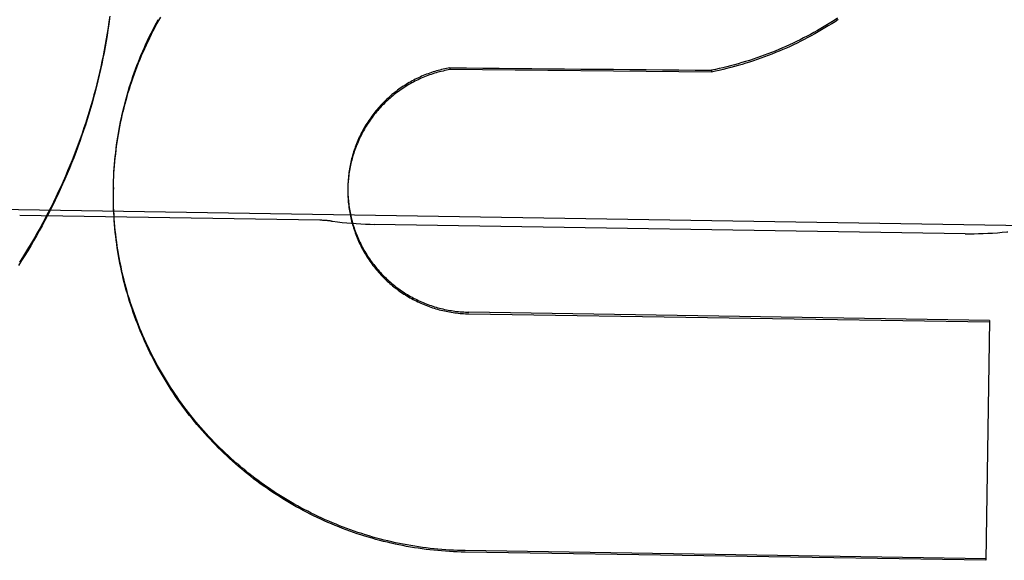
# Model space of a CAD drawing. Header units: inches. Extents: x 0 to 194, y 0 to 126.
# Tile 40 of 48: x 66.848 to 67.094, y 88.681 to 88.816. Entities that reach past the tile are written whole.
import ezdxf

# ---------------------------------------------------------------- set-up
doc = ezdxf.new("R2010")
doc.units = ezdxf.units.IN
doc.header["$LTSCALE"] = 10.6744186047
doc.header["$MEASUREMENT"] = 0
doc.linetypes.add('HIDDEN', pattern=[0.2, 0.1, -0.1])
doc.layers.add('02___PRT_ALL_AXES', color=7, linetype='CONTINUOUS')
doc.layers.add('DEFAULT_2', color=8, linetype='HIDDEN')

msp = doc.modelspace()

# ---------------------------------------------------------------- linework, layer by layer
at = {"layer": '02___PRT_ALL_AXES', "color": 8, "linetype": 'HIDDEN'}
for p, q in [((67.16680321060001, 88.7630934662), (66.354403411, 88.77585338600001)), ((66.9230610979, 88.7655097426), (66.84807034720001, 88.76668758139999)), ((67.084391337, 88.762155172), (66.9366835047, 88.7644751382))]:
    msp.add_line(p, q, dxfattribs=at)
at = {"layer": 'DEFAULT_2', "color": 8, "linetype": 'HIDDEN'}
for p, q in [((66.95562040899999, 88.8036179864), (66.9556132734, 88.80316367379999)), ((67.02098088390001, 88.80255740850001), (66.9556132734, 88.80316367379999)), ((67.0209880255, 88.8030120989), (67.02098088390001, 88.80255740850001)), ((66.8715394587, 88.7752232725), (66.871587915, 88.7766204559)), ((66.8715818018, 88.7762035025), (66.8716405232, 88.77759478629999)), ((66.8714938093, 88.7736895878), (66.8714870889, 88.7732617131)), ((66.8714938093, 88.7736895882), (66.8715145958, 88.7746704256)), ((66.93009030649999, 88.77377866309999), (66.93008096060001, 88.7731363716)), ((66.9300940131, 88.77397483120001), (66.93009030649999, 88.77377866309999)), ((66.9301257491, 88.7748490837), (66.9301013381, 88.7740182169)), ((66.9301509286, 88.7752857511), (66.9301210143, 88.7744588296)), ((66.8714770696, 88.77228062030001), (66.87148708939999, 88.7732617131)), ((66.8714893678, 88.77031840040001), (66.871484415, 88.7717437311)), ((66.9300874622, 88.7735374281), (66.9300802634, 88.77269532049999)), ((66.9300871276, 88.77310004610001), (66.9300858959, 88.7722543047)), ((66.8715116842, 88.76933751), (66.8714956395, 88.7707681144)), ((66.96034322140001, 88.7421294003), (67.09045200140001, 88.74008585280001)), ((67.0904583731, 88.7404915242), (66.9603495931, 88.7425350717)), ((67.0904583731, 88.7404915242), (67.0895162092, 88.6805057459)), ((67.0895220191, 88.68087565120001), (66.9594132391, 88.6829191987)), ((67.0895162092, 88.6805057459), (66.9594074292, 88.6825492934))]:
    msp.add_line(p, q, dxfattribs=at)
for points in [[(66.8705444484, 88.8159602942), (66.8703474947, 88.8145320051), (66.8701368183, 88.8131056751), (66.8699124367, 88.8116814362), (66.8696743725, 88.81025941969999), (66.8694226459, 88.8088397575), (66.8691572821, 88.80742258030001), (66.8688783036, 88.80600801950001), (66.8685857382, 88.8045962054), (66.868279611, 88.80318726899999), (66.8679599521, 88.80178134), (66.8676267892, 88.8003785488), (66.8672801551, 88.79897902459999), (66.8669200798, 88.79758289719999), (66.86654659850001, 88.7961902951), (66.8661597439, 88.7948013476), (66.8657595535, 88.7934161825), (66.8653460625, 88.7920349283), (66.86491931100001, 88.79065771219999), (66.8644793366, 88.7892846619), (66.8640261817, 88.7879159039), (66.8635598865, 88.7865515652), (66.8630804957, 88.7851917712), (66.86258805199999, 88.7838366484), (66.8620826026, 88.78248632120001), (66.8615641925, 88.7811409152), (66.8610328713, 88.77980055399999), (66.8604886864, 88.7784653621), (66.85993168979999, 88.7771354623), (66.8593619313, 88.7758109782), (66.8587794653, 88.77449203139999), (66.8581843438, 88.77317874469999), (66.85757662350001, 88.7718712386), (66.8569563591, 88.7705696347), (66.8563236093, 88.7692740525), (66.8556784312, 88.7679846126), (66.8550208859, 88.7667014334), (66.8543510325, 88.7654246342), (66.8536689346, 88.76415433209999), (66.8529746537, 88.7628906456), (66.85226825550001, 88.76163369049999), (66.8515498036, 88.7603835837), (66.8508193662, 88.7591404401), (66.850077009, 88.7579043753), (66.8493228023, 88.7566755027), (66.8485568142, 88.75545393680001), (66.8477791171, 88.7542397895)], [(66.8705694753, 88.8165589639), (66.87037460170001, 88.8151349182), (66.8701661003, 88.81371273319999), (66.8699440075, 88.8122926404), (66.8697083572, 88.8108748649), (66.8694591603, 88.80945945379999), (66.8691964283, 88.8080464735), (66.86892019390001, 88.8066360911), (66.8686304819, 88.8052284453), (66.8683273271, 88.8038236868), (66.8680107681, 88.8024219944), (66.8676808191, 88.8010234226), (66.86733748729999, 88.79962800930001), (66.8669808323, 88.7982359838), (66.8666109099, 88.7968475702), (66.8662277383, 88.7954628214), (66.86583134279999, 88.79408182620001), (66.865421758, 88.7927047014), (66.86499900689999, 88.7913315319), (66.8645631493, 88.7899625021), (66.8641142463, 88.7885978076), (66.8636523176, 88.7872375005), (66.8631773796, 88.78588163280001), (66.8626895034, 88.78453040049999), (66.8621887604, 88.7831840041), (66.8616751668, 88.78184248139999), (66.8611487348, 88.7805058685), (66.8606095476, 88.77917437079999), (66.8600576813, 88.77784818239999), (66.85949316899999, 88.7765273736), (66.85891605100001, 88.7752120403), (66.858326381, 88.773902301), (66.8577241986, 88.7725982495), (66.8571095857, 88.7713000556), (66.856482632, 88.77000791), (66.8558433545, 88.7687218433), (66.855191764, 88.76744188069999), (66.8545279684, 88.76616822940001), (66.853852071, 88.76490109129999), (66.8531640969, 88.7636405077), (66.852464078, 88.76238653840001), (66.8517520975, 88.76113933), (66.8510282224, 88.75989900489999), (66.8502925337, 88.7586656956), (66.8495451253, 88.75743955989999), (66.8487860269, 88.7562206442), (66.8480152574, 88.7550089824)], [(66.8716349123, 88.7771832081), (66.8716987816, 88.77816227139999), (66.8717734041, 88.779140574), (66.8718587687, 88.7801179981), (66.87195486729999, 88.78109442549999), (66.8720616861, 88.7820697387), (66.8721792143, 88.7830438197), (66.8723074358, 88.78401655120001), (66.8724463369, 88.78498781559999), (66.8725958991, 88.78595749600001), (66.8727561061, 88.78692547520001), (66.8729269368, 88.78789163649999), (66.8731083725, 88.7888558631), (66.8733003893, 88.7898180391), (66.8735029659, 88.7907780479), (66.8737160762, 88.791735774), (66.8739396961, 88.7926911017), (66.8741737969, 88.7936439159), (66.8744183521, 88.7945941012), (66.8746733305, 88.79554154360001), (66.874938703, 88.7964861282), (66.8752144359, 88.7974277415), (66.8755004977, 88.7983662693), (66.875796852, 88.7993015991), (66.876103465, 88.8002336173), (66.8764202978, 88.8011622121), (66.8767473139, 88.8020872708), (66.8770844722, 88.8030086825), (66.87743173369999, 88.8039263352), (66.8777890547, 88.80484011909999), (66.878156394, 88.8057499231), (66.8785337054, 88.8066556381), (66.8789209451, 88.8075571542), (66.8793180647, 88.8084543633), (66.8797250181, 88.8093471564), (66.8801417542, 88.8102354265), (66.8805682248, 88.8111190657), (66.8810043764, 88.81199796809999), (66.8814501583, 88.81287202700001), (66.8819055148, 88.8137411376), (66.8823703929, 88.8146051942), (66.8828447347, 88.8154640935), (66.8833284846, 88.816317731)], [(66.8716405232, 88.77759478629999), (66.8717037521, 88.77856841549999), (66.8717775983, 88.7795413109), (66.87186206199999, 88.7805134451), (66.8719571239, 88.781484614), (66.8720627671, 88.7824546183), (66.8721789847, 88.7834234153), (66.87230577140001, 88.7843909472), (66.8724431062, 88.78535706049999), (66.8725909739, 88.7863216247), (66.87274935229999, 88.78728451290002), (66.8729182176, 88.78824557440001), (66.8730975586, 88.7892047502), (66.8732873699, 88.79016199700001), (66.8734876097, 88.79111711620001), (66.8736982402, 88.7920699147), (66.8739192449, 88.79302033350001), (66.8741505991, 88.79396826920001), (66.8743922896, 88.79491366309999), (66.8746443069, 88.7958564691), (66.874906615, 88.79679654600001), (66.8751791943, 88.79773380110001), (66.875461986, 88.79866804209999), (66.8757549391, 88.7995990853), (66.8760580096, 88.80052681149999), (66.8763711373, 88.8014510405), (66.8766943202, 88.8023717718), (66.877027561, 88.8032890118), (66.8773707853, 88.80420255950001), (66.87772392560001, 88.80511222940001), (66.8780869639, 88.8060179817), (66.87845988, 88.8069197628), (66.8788426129, 88.8078174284), (66.87923511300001, 88.8087108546), (66.8796373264, 88.8095999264), (66.88004919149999, 88.81048450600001), (66.880470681, 88.8113645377), (66.8809017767, 88.8122399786), (66.88134238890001, 88.8131106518), (66.8817924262, 88.81397637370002), (66.8822518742, 88.81483712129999), (66.8827207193, 88.81569286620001)], [(67.0526752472, 88.8156727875), (67.05184936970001, 88.8151341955), (67.0510176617, 88.81460464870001), (67.0501802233, 88.81408420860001), (67.0493371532, 88.8135729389), (67.0484885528, 88.81307089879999), (67.0476345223, 88.81257814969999), (67.04677516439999, 88.81209474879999), (67.0459105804, 88.81162075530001), (67.0450408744, 88.8111562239), (67.0441661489, 88.8107012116), (67.0432865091, 88.810255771), (67.04240205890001, 88.8098199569), (67.0415129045, 88.8093938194), (67.0406191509, 88.8089774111), (67.0397209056, 88.80857077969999), (67.0388182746, 88.8081739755), (67.03791136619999, 88.8077870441), (67.0370002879, 88.8074100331), (67.0360851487, 88.8070429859), (67.035166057, 88.8066859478), (67.034243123, 88.8063389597), (67.0333164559, 88.8060020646), (67.0323861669, 88.80567530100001), (67.03145236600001, 88.80535870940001), (67.0305151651, 88.80505232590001), (67.0295746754, 88.80475618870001), (67.0286310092, 88.8044703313), (67.0276842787, 88.80419478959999), (67.0267345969, 88.80392959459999), (67.0257820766, 88.80367477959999), (67.0248268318, 88.8034303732), (67.02386897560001, 88.80319640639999), (67.0229086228, 88.80297290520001), (67.0219459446, 88.80275991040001), (67.02098088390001, 88.80255740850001)], [(67.0524529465, 88.81598883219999), (67.0516319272, 88.8154564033), (67.0508052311, 88.81493292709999), (67.049972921, 88.8144184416), (67.0491350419, 88.81391297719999), (67.0482917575, 88.81341662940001), (67.047443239, 88.81292950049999), (67.0465895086, 88.8124516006), (67.0457305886, 88.8119829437), (67.04486665, 88.8115236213), (67.0439978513, 88.8110737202), (67.0431242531, 88.8106332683), (67.0422459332, 88.8102023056), (67.0413629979, 88.80978088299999), (67.0404755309, 88.8093690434), (67.0395836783, 88.80896685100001), (67.038687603, 88.8085743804), (67.0377873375, 88.80819164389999), (67.0368829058, 88.80781865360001), (67.0359744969, 88.80745548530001), (67.0350622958, 88.8071022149), (67.0341463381, 88.8067588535), (67.0332266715, 88.8064254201), (67.0323034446, 88.8061019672), (67.0313767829, 88.8057885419), (67.0304468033, 88.80548518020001), (67.0295136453, 88.8051919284), (67.0285773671, 88.8049088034), (67.0276380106, 88.8046358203), (67.0266957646, 88.80437303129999), (67.0257508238, 88.8041204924), (67.0248032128, 88.80387820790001), (67.0238529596, 88.80364618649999), (67.0229002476, 88.8034244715), (67.0219452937, 88.8032131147), (67.0209880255, 88.8030120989)], [(66.95562040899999, 88.8036179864), (66.9551907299, 88.8035408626), (66.9547622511, 88.8034576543), (66.9543349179, 88.8033683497), (66.9539088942, 88.8032729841), (66.9534843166, 88.8031715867), (66.9530612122, 88.803064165), (66.95263960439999, 88.8029507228), (66.9522196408, 88.80283130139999), (66.951801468, 88.8027059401), (66.9513851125, 88.80257464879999), (66.9509706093, 88.80243743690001), (66.95055807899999, 88.802294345), (66.9501476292, 88.80214540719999), (66.9497393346, 88.8019906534), (66.94933328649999, 88.8018301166), (66.9489295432, 88.8016638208), (66.9485281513, 88.80149178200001), (66.9481292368, 88.80131405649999), (66.9477329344, 88.8011307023), (66.9473392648, 88.80094173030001), (66.9469482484, 88.800747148), (66.94656002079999, 88.8005470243), (66.9461747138, 88.8003414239), (66.9457923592, 88.80013036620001), (66.945413, 88.7999138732), (66.9450367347, 88.79969200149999), (66.9446636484, 88.79946479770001), (66.944293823, 88.7992323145), (66.94392735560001, 88.79899461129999), (66.9435642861, 88.79875171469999), (66.9432046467, 88.79850364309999), (66.9428485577, 88.7982504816), (66.9424961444, 88.7979923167), (66.94214742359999, 88.7977291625), (66.9418024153, 88.79746103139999), (66.941461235, 88.79718801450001), (66.9411239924, 88.7969101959), (66.9407907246, 88.7966276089), (66.9404614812, 88.79634029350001), (66.94013633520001, 88.79604831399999), (66.9398153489, 88.7957517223), (66.9394986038, 88.79545059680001), (66.9391861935, 88.7951450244), (66.9388781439, 88.7948350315), (66.938574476, 88.7945206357), (66.9382752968, 88.7942019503), (66.9379807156, 88.7938790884), (66.9376907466, 88.7935520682), (66.9374054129, 88.79322091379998), (66.9371247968, 88.7928857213), (66.93684897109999, 88.7925465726), (66.9365779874, 88.7922035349), (66.93631190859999, 88.7918566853), (66.9360507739, 88.7915060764), (66.9357946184, 88.7911517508), (66.9355435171, 88.7907938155), (66.9352975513, 88.7904323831), (66.9350567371, 88.7900674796), (66.9348210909, 88.7896991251), (66.9345906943, 88.7893274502), (66.9343656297, 88.78895258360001), (66.9341459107, 88.78857455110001), (66.9339315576, 88.78819338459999), (66.933722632, 88.78780919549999), (66.9335191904, 88.787422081), (66.9333212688, 88.78703211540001), (66.9331289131, 88.78663938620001), (66.9329421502, 88.7862439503), (66.9327610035, 88.7858458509), (66.9325855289, 88.7854452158), (66.9324157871, 88.7850421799), (66.93225178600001, 88.7846367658), (66.93209353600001, 88.784228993), (66.9319410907, 88.78381900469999), (66.9317945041, 88.78340693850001), (66.9316537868, 88.7829928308), (66.9315189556, 88.7825767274), (66.9313900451, 88.78215873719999), (66.9312670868, 88.78173895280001), (66.9311501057, 88.781317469), (66.9310391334, 88.7808943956), (66.9309341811, 88.78046978), (66.9308352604, 88.7800436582), (66.9307424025, 88.7796161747), (66.9306556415, 88.77918747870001), (66.9305749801, 88.778757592), (66.9305004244, 88.77832653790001), (66.930431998, 88.7778944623), (66.9303697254, 88.7774615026), (66.930313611, 88.7770277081), (66.9302636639, 88.7765931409), (66.9302198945, 88.7761578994), (66.9301823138, 88.7757220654), (66.9301509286, 88.7752857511)], [(66.9556132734, 88.80316367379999), (66.9551790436, 88.8030857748), (66.9547460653, 88.8030016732), (66.954314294, 88.8029113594), (66.9538838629, 88.8028148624), (66.953454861, 88.8027122), (66.9530273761, 88.80260339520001), (66.9526014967, 88.8024884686), (66.95217731, 88.8023674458), (66.9517549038, 88.8022403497), (66.9513343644, 88.8021072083), (66.9509157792, 88.8019680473), (66.9504992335, 88.8018228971), (66.9500848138, 88.8016717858), (66.9496726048, 88.80151474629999), (66.94926269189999, 88.801351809), (66.9488551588, 88.8011830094), (66.9484500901, 88.8010083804), (66.9480475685, 88.80082795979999), (66.9476476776, 88.80064178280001), (66.9472504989, 88.80044988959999), (66.946856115, 88.8002523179), (66.9464646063, 88.8000491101), (66.9460760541, 88.7998403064), (66.9456905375, 88.79962595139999), (66.9453081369, 88.7994060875), (66.94492893, 88.7991807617), (66.9445529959, 88.79895001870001), (66.9441804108, 88.7987139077), (66.9438112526, 88.7984724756), (66.94344559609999, 88.79822577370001), (66.94308351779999, 88.79797385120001), (66.942725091, 88.7977167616), (66.9423703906, 88.7974545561), (66.9420194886, 88.7971872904), (66.9416724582, 88.7969150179), (66.9413293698, 88.7966377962), (66.94099029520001, 88.7963556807), (66.9406553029, 88.79606873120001), (66.9403244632, 88.7957770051), (66.9399978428, 88.7954805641), (66.9396755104, 88.7951794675), (66.9393575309, 88.794873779), (66.93904397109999, 88.7945635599), (66.9387348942, 88.79424887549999), (66.9384303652, 88.7939297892), (66.93813044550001, 88.7936063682), (66.937835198, 88.7932786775), (66.9375446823, 88.7929467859), (66.9372589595, 88.7926107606), (66.9369780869, 88.7922706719), (66.93670212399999, 88.7919265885), (66.9364311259, 88.7915785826), (66.93616515, 88.7912267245), (66.9359042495, 88.79087108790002), (66.9356484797, 88.7905117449), (66.9353978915, 88.79014877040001), (66.9351525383, 88.78978223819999), (66.93491246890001, 88.78941222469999), (66.93467773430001, 88.789038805), (66.9344483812, 88.78866205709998), (66.9342244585, 88.7882820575), (66.9340060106, 88.78789888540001), (66.9337930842, 88.7875126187), (66.9335857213, 88.78712333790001), (66.9333839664, 88.7867311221), (66.9331878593, 88.786336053), (66.932997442, 88.7859382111), (66.9328127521, 88.785537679), (66.9326338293, 88.7851345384), (66.93246070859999, 88.7847288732), (66.9322934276, 88.7843207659), (66.9321320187, 88.7839103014), (66.9319765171, 88.7834975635), (66.9318269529, 88.7830826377), (66.9316833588, 88.78266560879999), (66.9315457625, 88.78224656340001), (66.9314141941, 88.78182558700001), (66.9312886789, 88.7814027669), (66.9311692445, 88.78097818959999), (66.9310559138, 88.7805519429), (66.9309487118, 88.7801241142), (66.9308476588, 88.7796947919), (66.9307527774, 88.779264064), (66.9306640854, 88.77883201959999), (66.9305816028, 88.77839874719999), (66.93050534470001, 88.77796433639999), (66.9304353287, 88.77752887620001), (66.9303715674, 88.7770924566), (66.9303140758, 88.77665516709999), (66.9302628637, 88.77621709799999), (66.9302179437, 88.7757783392), (66.9301793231, 88.7753389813), (66.9301470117, 88.77489911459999)], [(66.8714778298, 88.77129947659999), (66.871483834, 88.7727193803), (66.8714938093, 88.7736895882)], [(66.87148708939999, 88.7732617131), (66.871507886, 88.7742426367), (66.8715459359, 88.775645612)], [(66.9301067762, 88.77441210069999), (66.93008798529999, 88.7735773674), (66.9300835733, 88.7733500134)], [(66.9300930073, 88.7726627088), (66.9300978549, 88.771813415), (66.9301161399, 88.7713727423), (66.9301407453, 88.7709323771), (66.9301716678, 88.7704924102), (66.9302088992, 88.77005293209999), (66.93025243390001, 88.7696140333), (66.9303022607, 88.7691758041), (66.93035837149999, 88.76873833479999), (66.9304207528, 88.76830171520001), (66.9304893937, 88.7678660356), (66.930564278, 88.7674313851), (66.9306453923, 88.76699785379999), (66.930732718, 88.76656553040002), (66.9308262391, 88.7661345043), (66.9309259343, 88.7657048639), (66.9310317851, 88.7652766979), (66.93114376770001, 88.7648500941), (66.9312618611, 88.7644251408), (66.931386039, 88.764001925), (66.9315162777, 88.7635805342), (66.9316525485, 88.76316105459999), (66.9317948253, 88.7627435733), (66.931943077, 88.76232817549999), (66.9320972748, 88.7619149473), (66.9322573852, 88.76150397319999), (66.93242337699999, 88.7610953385), (66.93259521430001, 88.7606891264), (66.9327728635, 88.7602854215), (66.9329562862, 88.7598843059), (66.93314544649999, 88.7594858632), (66.93334030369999, 88.7590901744), (66.9335408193, 88.7586973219), (66.93374695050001, 88.7583073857), (66.93395865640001, 88.7579204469), (66.93417589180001, 88.7575365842), (66.9343986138, 88.7571558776), (66.9346267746, 88.75677840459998), (66.9348603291, 88.7564042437), (66.9350992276, 88.75603347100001), (66.9353434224, 88.75566616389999), (66.9355928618, 88.7553023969), (66.9358474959, 88.7549422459), (66.93610727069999, 88.754585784), (66.9363721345, 88.7542330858), (66.936642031, 88.7538842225), (66.9369169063, 88.7535392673), (66.9371967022, 88.7531982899), (66.9374813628, 88.7528613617), (66.9377708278, 88.7525285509), (66.9380650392, 88.7521999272), (66.938363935, 88.751875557), (66.9386674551, 88.7515555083), (66.93897553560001, 88.7512398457), (66.9392881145, 88.75092863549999), (66.939605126, 88.7506219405), (66.9399265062, 88.75031982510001), (66.9402521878, 88.7500223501), (66.9405821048, 88.7497295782), (66.9409161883, 88.7494415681), (66.9412543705, 88.7491583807), (66.9415965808, 88.7488800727), (66.94194274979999, 88.748606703), (66.9422928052, 88.74833832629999), (66.94264667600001, 88.7480749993), (66.9430042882, 88.7478167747), (66.9433655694, 88.74756370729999), (66.9437304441, 88.7473158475), (66.9440988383, 88.7470732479), (66.944470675, 88.746835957), (66.9448458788, 88.7466040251), (66.94522437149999, 88.74637749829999), (66.945606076, 88.746156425), (66.945990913, 88.745940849), (66.94637880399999, 88.7457308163), (66.9467696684, 88.74552636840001), (66.9471634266, 88.7453275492), (66.9475599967, 88.7451343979), (66.9479592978, 88.744946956), (66.948361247, 88.7447652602), (66.9487657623, 88.7445893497), (66.9491727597, 88.7444192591), (66.94958215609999, 88.744255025), (66.9499938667, 88.74409667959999), (66.95040780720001, 88.7439442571), (66.9508238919, 88.7437977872), (66.95124203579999, 88.7436573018), (66.951662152, 88.743522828), (66.95208415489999, 88.7433943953), (66.95250795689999, 88.7432720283), (66.9529334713, 88.7431557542), (66.9533606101, 88.7430455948), (66.9537892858, 88.7429415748), (66.9542194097, 88.74284371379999), (66.9546508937, 88.74275203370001), (66.95508364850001, 88.7426665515), (66.9555175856, 88.7425872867), (66.9559526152, 88.74251425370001), (66.956388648, 88.74244746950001), (66.9568255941, 88.7423869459), (66.9572633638, 88.7423326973), (66.9577018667, 88.7422847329), (66.95814101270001, 88.7422430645), (66.9585807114, 88.74220769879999), (66.9590208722, 88.742178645), (66.9594614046, 88.74215590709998), (66.9599021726, 88.7421394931), (66.96034322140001, 88.7421294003)], [(66.9301051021, 88.7722254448), (66.9301234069, 88.7717883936), (66.9301479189, 88.7713516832), (66.9301786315, 88.7709153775), (66.93021554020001, 88.7704795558), (66.9302586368, 88.7700442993), (66.9303079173, 88.7696096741), (66.9303633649, 88.76917580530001), (66.9304249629, 88.76874283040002), (66.9304927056, 88.7683107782), (66.9305665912, 88.7678796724), (66.9306465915, 88.7674496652), (66.93073268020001, 88.7670209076), (66.9308248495, 88.7665934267), (66.9309230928, 88.7661672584), (66.93102738, 88.7657425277), (66.9311376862, 88.765319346), (66.9312539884, 88.76489779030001), (66.9313762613, 88.7644779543), (66.9315044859, 88.7640598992), (66.9316386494, 88.7636436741), (66.93177870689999, 88.76322940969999), (66.9319246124, 88.7628172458), (66.9320763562, 88.762407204), (66.9322339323, 88.76199930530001), (66.9323972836, 88.7615936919), (66.93256635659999, 88.761190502), (66.9327411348, 88.7607897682), (66.93292160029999, 88.76039153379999), (66.9331077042, 88.7599959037), (66.9332994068, 88.7596029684), (66.933496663, 88.75921281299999), (66.9336994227, 88.7588255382), (66.9339076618, 88.75844118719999), (66.9341213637, 88.75805979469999), (66.9343404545, 88.7576814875), (66.9345648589, 88.7573063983), (66.9347945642, 88.75693454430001), (66.9350295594, 88.75656594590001), (66.9352697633, 88.7562007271), (66.9355151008, 88.755839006), (66.9357655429, 88.7554808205), (66.9360210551, 88.75512622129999), (66.9362815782, 88.7547752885), (66.9365470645, 88.75442809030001), (66.9368174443, 88.7540847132), (66.93709264, 88.7537452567), (66.9373726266, 88.7534097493), (66.9376573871, 88.7530782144), (66.9379468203, 88.752750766), (66.9382408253, 88.7524275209), (66.938539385, 88.7521084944), (66.9388424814, 88.7517937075), (66.9391500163, 88.7514832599), (66.9394619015, 88.75117724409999), (66.93977809, 88.750875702), (66.9400985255, 88.7505786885), (66.9404231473, 88.75028625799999), (66.94075190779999, 88.7499984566), (66.9410847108, 88.7497153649), (66.9414214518, 88.74943707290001), (66.9417621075, 88.7491635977), (66.9421066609, 88.7488949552), (66.942454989, 88.74863123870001), (66.94280697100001, 88.74837254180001), (66.9431625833, 88.748118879), (66.9435217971, 88.74787027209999), (66.94388450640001, 88.74762679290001), (66.9442506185, 88.7473885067), (66.9446200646, 88.74715545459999), (66.944992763, 88.7469276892), (66.945368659, 88.7467052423), (66.94574771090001, 88.74648814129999), (66.94612979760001, 88.7462764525), (66.9465147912, 88.7460702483), (66.94690267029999, 88.7458695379), (66.9472934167, 88.7456743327), (66.9476868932, 88.7454846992), (66.9480829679, 88.7453007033), (66.9484816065, 88.74512235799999), (66.9488827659, 88.74494968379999), (66.94928634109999, 88.74478272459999), (66.949692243, 88.7446215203), (66.9501003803, 88.7444661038), (66.9505106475, 88.74431651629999), (66.9509229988, 88.74417277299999), (66.9513373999, 88.74403488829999), (66.9517537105, 88.7439029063), (66.95217178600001, 88.74377687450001), (66.9525916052, 88.74365679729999), (66.9530131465, 88.7435426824), (66.9534362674, 88.7434345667), (66.95386083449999, 88.7433324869), (66.9542867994, 88.7432364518), (66.9547141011, 88.7431464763), (66.9551426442, 88.7430625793), (66.9555723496, 88.7429847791), (66.9560031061, 88.742913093), (66.9564347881, 88.74284754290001), (66.9568673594, 88.7427881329), (66.9573007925, 88.74273486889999), (66.9577349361, 88.7426877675), (66.9581696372, 88.742646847), (66.9586048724, 88.7426121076), (66.9590406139, 88.74258355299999), (66.95947672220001, 88.74256119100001), (66.95991303, 88.7425450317), (66.9603495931, 88.7425350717)], [(66.9594074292, 88.6825492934), (66.9584262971, 88.682570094), (66.9574455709, 88.68260166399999), (66.9564651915, 88.6826440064), (66.9554853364, 88.6826971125), (66.9545061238, 88.6827609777), (66.9535276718, 88.6828355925), (66.9525500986, 88.6829209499), (66.951573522, 88.6830170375), (66.9505980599, 88.6831238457), (66.94962382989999, 88.68324135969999), (66.9486509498, 88.68336956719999), (66.9476795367, 88.6835084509), (66.9467097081, 88.6836579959), (66.9457415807, 88.6838181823), (66.9447752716, 88.6839889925), (66.9438108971, 88.6841704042), (66.94284857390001, 88.68436239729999), (66.9418884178, 88.68456494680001), (66.940930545, 88.6847780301), (66.9399750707, 88.68500161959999), (66.9390221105, 88.6852356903), (66.938071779, 88.6854802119), (66.9371241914, 88.68573515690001), (66.93617946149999, 88.6860004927), (66.9352377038, 88.686276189), (66.9342990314, 88.6865622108), (66.9333635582, 88.68685852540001), (66.9324313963, 88.6871650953), (66.9315026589, 88.6874818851), (66.9305774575, 88.687808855), (66.9296559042, 88.6881459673), (66.9287381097, 88.68849317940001), (66.9278241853, 88.6888504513), (66.9269142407, 88.6892177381), (66.9260083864, 88.68959499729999), (66.9251067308, 88.6899821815), (66.9242093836, 88.6903792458), (66.9233164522, 88.6907861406), (66.9224280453, 88.6912028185), (66.9215442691, 88.6916292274), (66.9206652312, 88.6920653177), (66.9197910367, 88.6925110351), (66.91892179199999, 88.6929663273), (66.9180576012, 88.6934311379), (66.9171985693, 88.6939054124), (66.9163447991, 88.69438909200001), (66.9154963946, 88.6948821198), (66.9146534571, 88.69538443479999), (66.9138160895, 88.6958959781), (66.9129843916, 88.69641668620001), (66.9121584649, 88.69694649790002), (66.911338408, 88.69748534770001), (66.9105243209, 88.6980331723), (66.9097163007, 88.6985899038), (66.9089144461, 88.6991554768), (66.9081188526, 88.6997298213), (66.9073296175, 88.7003128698), (66.90654683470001, 88.7009045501), (66.9057705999, 88.7015047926), (66.9050010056, 88.7021135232), (66.9042381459, 88.70273067), (66.9034821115, 88.70335615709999), (66.90273299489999, 88.70398991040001), (66.9019908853, 88.7046318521), (66.9012558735, 88.70528190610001), (66.9005280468, 88.7059399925), (66.8998074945, 88.7066060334), (66.899094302, 88.707279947), (66.8983885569, 88.7079616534), (66.8976903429, 88.7086510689), (66.8969997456, 88.7093481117), (66.896316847, 88.7100526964), (66.8956417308, 88.7107647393), (66.89497447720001, 88.71148415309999), (66.894315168, 88.71221085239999), (66.8936638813, 88.7129447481), (66.89302069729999, 88.7136857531), (66.892385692, 88.7144337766), (66.89175894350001, 88.71518872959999), (66.8911405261, 88.71595051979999), (66.8905305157, 88.7167190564), (66.8899289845, 88.7174942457), (66.8893360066, 88.7182759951), (66.8887516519, 88.7190642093), (66.8881759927, 88.71985879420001), (66.8876090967, 88.72065965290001), (66.88705103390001, 88.7214666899), (66.8865018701, 88.7222798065), (66.8859616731, 88.723098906), (66.8854305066, 88.72392388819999), (66.88490843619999, 88.7247546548), (66.8843955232, 88.72559110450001), (66.8838918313, 88.72643313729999), (66.8833974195, 88.7272806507), (66.8829123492, 88.7281335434), (66.8824366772, 88.7289917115), (66.8819704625, 88.7298550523), (66.8815137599, 88.7307234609), (66.8810666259, 88.7315968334), (66.880629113, 88.7324750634), (66.8802012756, 88.7333580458), (66.8797831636, 88.7342456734), (66.8793748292, 88.73513783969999), (66.87897631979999, 88.73603443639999), (66.87858768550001, 88.736935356), (66.8782089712, 88.7378404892), (66.87784022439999, 88.73874972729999), (66.877481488, 88.73966296), (66.8771328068, 88.7405800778), (66.8767942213, 88.74150096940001), (66.876465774, 88.7424255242), (66.8761475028, 88.7433536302), (66.87583944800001, 88.7442851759), (66.8755416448, 88.7452200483), (66.875254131, 88.7461581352), (66.8749769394, 88.74709932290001), (66.8747101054, 88.74804349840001), (66.87445365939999, 88.7489905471), (66.874207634, 88.74994035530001), (66.8739720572, 88.75089280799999), (66.8737469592, 88.7518477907), (66.8735323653, 88.7528051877), (66.8733283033, 88.75376488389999), (66.8731347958, 88.7547267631), (66.87295186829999, 88.75569070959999), (66.8727795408, 88.75665660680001), (66.872617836, 88.75762433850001), (66.8724667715, 88.7585937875), (66.8723263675, 88.75956483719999), (66.872196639, 88.7605373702), (66.87207760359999, 88.7615112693), (66.8719692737, 88.7624864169), (66.8718716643, 88.76346269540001), (66.8717847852, 88.7644399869), (66.871708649, 88.76541817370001), (66.8716432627, 88.76639713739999), (66.8715886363, 88.76737676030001), (66.8715447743, 88.7683569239), (66.8715116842, 88.76933751)], [(66.9594132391, 88.6829191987), (66.9584390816, 88.6829398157), (66.9574652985, 88.6829710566), (66.95649181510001, 88.6830129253), (66.9555188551, 88.6830654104), (66.9545466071, 88.6831285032), (66.9535751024, 88.6832022), (66.95260436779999, 88.6832865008), (66.9516346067, 88.68338138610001), (66.9506660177, 88.6834868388), (66.9496986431, 88.6836028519), (66.9487325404, 88.68372941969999), (66.94776786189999, 88.68386652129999), (66.9468047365, 88.6840141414), (66.945843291, 88.6841722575), (66.9448836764, 88.6843408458), (66.94392595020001, 88.684519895), (66.9429701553, 88.68470939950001), (66.9420164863, 88.6849093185), (66.9410651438, 88.6851196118), (66.9401161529, 88.6853402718), (66.9391695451, 88.6855712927), (66.9382255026, 88.6858126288), (66.93728419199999, 88.68606424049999), (66.9363456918, 88.68632610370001), (66.9354101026, 88.6865981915), (66.93447752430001, 88.68688047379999), (66.9335480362, 88.6871729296), (66.93262180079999, 88.6874755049), (66.9316989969, 88.6877881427), (66.9307796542, 88.6881108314), (66.9298637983, 88.6884435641), (66.9289516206, 88.6887862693), (66.9280433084, 88.6891388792), (66.9271389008, 88.68950137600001), (66.9262384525, 88.6898737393), (66.9253421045, 88.6902559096), (66.9244499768, 88.6906478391), (66.9235621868, 88.69104947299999), (66.9226788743, 88.6914607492), (66.9218000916, 88.69188164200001), (66.9209258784, 88.6923121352), (66.9200564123, 88.69275213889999), (66.9191918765, 88.69320156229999), (66.9183322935, 88.6936603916), (66.9174776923, 88.6941286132), (66.9166282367, 88.694606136), (66.915784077, 88.69509287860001), (66.9149452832, 88.6955887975), (66.914111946, 88.69609384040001), (66.9132841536, 88.6966079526), (66.9124619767, 88.6971310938), (66.9116455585, 88.69766316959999), (66.9108350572, 88.6982040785), (66.9100304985, 88.69875380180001), (66.9092319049, 88.69931232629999), (66.90843944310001, 88.69987953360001), (66.9076532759, 88.70045531), (66.9068734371, 88.70103962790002), (66.9060999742, 88.7016324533), (66.90533300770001, 88.70223369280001), (66.9045726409, 88.7028432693), (66.9038189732, 88.7034610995), (66.90307212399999, 88.7040870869), (66.9023321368, 88.7047211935), (66.9015990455, 88.70536339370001), (66.9008729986, 88.70601355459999), (66.9001541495, 88.7066715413), (66.8994425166, 88.70733733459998), (66.89873812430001, 88.7080109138), (66.8980411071, 88.7086921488), (66.89735158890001, 88.7093809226), (66.8966696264, 88.71007717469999), (66.895995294, 88.7107808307), (66.8953286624, 88.7114918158), (66.8946697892, 88.7122100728), (66.8940187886, 88.71293547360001), (66.8933757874, 88.7136678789), (66.8927408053, 88.7144072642), (66.8921138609, 88.7151536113), (66.8914950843, 88.7159067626), (66.8908846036, 88.71666656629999), (66.8902824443, 88.7174329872), (66.8896886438, 88.71820597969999), (66.8891032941, 88.7189854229), (66.888526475, 88.719771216), (66.8879582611, 88.7205632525), (66.887398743, 88.7213614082), (66.8868479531, 88.7221656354), (66.8863059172, 88.7229759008), (66.8857727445, 88.72379203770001), (66.8852485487, 88.7246138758), (66.8847333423, 88.7254413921), (66.884227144, 88.72627456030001), (66.8837300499, 88.72711321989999), (66.88324214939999, 88.727957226), (66.882763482, 88.72880650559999), (66.8822941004, 88.7296609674), (66.8818340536, 88.7305205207), (66.8813833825, 88.7313850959), (66.8809421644, 88.7322545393), (66.8805104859, 88.7331286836), (66.8800883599, 88.73400750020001), (66.8796757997, 88.73489096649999), (66.8792728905, 88.7357788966), (66.8788797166, 88.7366711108), (66.8784962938, 88.7375675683), (66.8781226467, 88.7384682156), (66.8777588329, 88.7393729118), (66.8774049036, 88.74028153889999), (66.87706090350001, 88.7411939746), (66.87672688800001, 88.7421100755), (66.8764028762, 88.74302978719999), (66.8760888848, 88.74395307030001), (66.8757849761, 88.74487973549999), (66.875491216, 88.74580958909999), (66.8752076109, 88.74674260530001), (66.874934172, 88.74767875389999), (66.874670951, 88.74861785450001), (66.874417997, 88.74955974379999), (66.874175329, 88.75050434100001), (66.8739429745, 88.75145154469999), (66.8737209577, 88.75240125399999), (66.8735093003, 88.7533533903), (66.8733080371, 88.7543077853), (66.8731172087, 88.7552642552), (66.87293682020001, 88.7562227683), (66.87276687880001, 88.75718329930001), (66.8726074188, 88.7581456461), (66.8724584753, 88.7591096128), (66.872320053, 88.7600751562), (66.8721921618, 88.7610422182), (66.8720748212, 88.76201064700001), (66.87196805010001, 88.76298031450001), (66.8718718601, 88.76395109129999), (66.8717862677, 88.764922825), (66.8717112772, 88.76589545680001), (66.8716468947, 88.7668689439), (66.8715931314, 88.76784308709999), (66.8715500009, 88.76881768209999), (66.8715175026, 88.7697927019)], [(66.9260237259, 88.76528664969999), (66.9262917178, 88.76525074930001), (66.92747395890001, 88.76510181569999), (66.9286531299, 88.7649686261), (66.92982864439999, 88.7648511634), (66.9309999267, 88.7647493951), (66.9321663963, 88.7646632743), (66.9333274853, 88.7645927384), (66.9344826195, 88.7645377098), (66.9356310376, 88.7644980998), (66.9366844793, 88.76447512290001)], [(67.0843903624, 88.7621551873), (67.08544409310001, 88.762145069), (67.0865932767, 88.7621485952), (67.0877496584, 88.76216732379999), (67.0889124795, 88.7622013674), (67.0900811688, 88.76225082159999), (67.0912551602, 88.7623157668), (67.092433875, 88.76239626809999), (67.09361673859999, 88.762492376), (67.0948031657, 88.76260412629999), (67.09507134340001, 88.76263151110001)]]:
    msp.add_lwpolyline(points, dxfattribs=at)
msp.add_arc((66.922668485, 88.7405128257), 0.025, 82.2867160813, 89.1001604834, dxfattribs=at)
msp.add_ellipse((24.3535362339, 89.2916751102), major_axis=(828.9885360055, -7.688624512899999), ratio=0.0001122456, start_param=-1.5193822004, end_param=-1.5193032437, dxfattribs=at)

doc.saveas('drawing.dxf')
